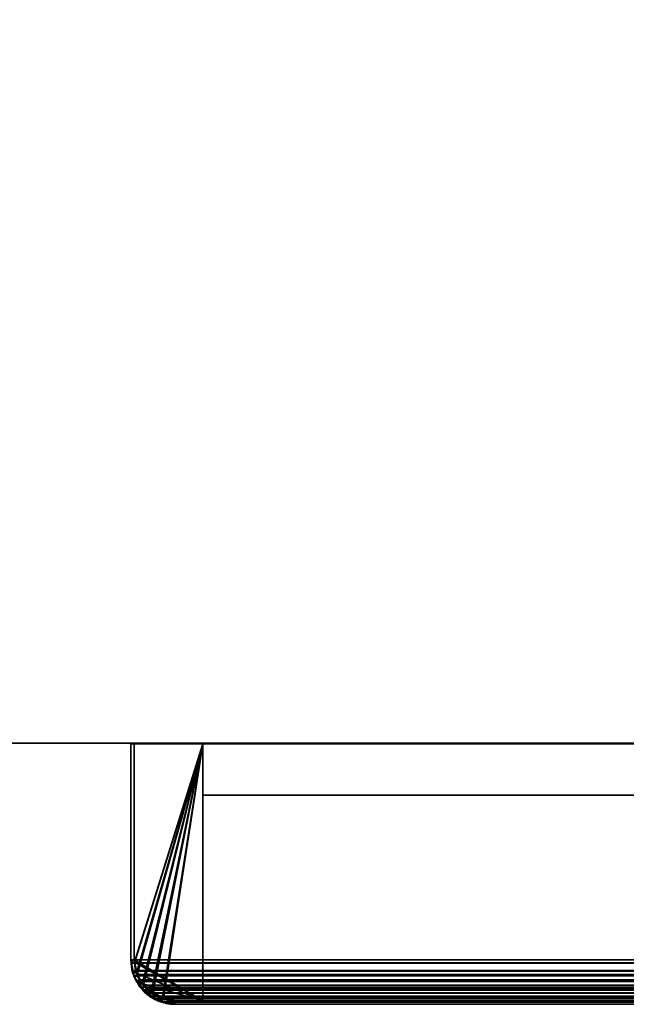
# Model space of a CAD drawing. Header units: millimetres. Extents: x -490 to 6690, y -115 to 132.
# Tile 182 of 256: x 1048 to 1093, y -25 to 47. Entities that reach past the tile are written whole.
import ezdxf

# ---------------------------------------------------------------- set-up
doc = ezdxf.new("R2010")
doc.units = ezdxf.units.MM
doc.layers.add('151', color=7, linetype='Continuous', true_color=0xffffff)

# ---------------------------------------------------------------- blocks, each defined once
blk = doc.blocks.new('UG_SURFACE_002')
at = {"layer": '151', "color": 252, "linetype": 'Continuous', "lineweight": 35}
for points in [[(960, -6.2, -8), (960, 113.2, -8), (1110, 113.2, -8), (1110, -6.2, -8)], [(2040, -6.2, 2202), (2040, 113.2, 2202), (960, 113.2, 2202), (960, -6.2, 2202)], [(2040, -6.2, 2202), (960, -6.2, 2202), (1110, -6.2, 2052), (1890, -6.2, 2052)], [(960, -6.2, 2202), (960, -6.2, -8), (1110, -6.2, -8), (1110, -6.2, 2052)]]:
    blk.add_3dface(points, dxfattribs=at)
blk = doc.blocks.new('UG_SURFACE_110')
at = {"layer": '151', "color": 14, "linetype": 'Continuous', "lineweight": 35}
for points in [[(1056.75, -22, 2100.25), (1056.75, -6.25, 2100.25), (1056.75, -6.25, -8), (1056.75, -22, -8)], [(1056.75, -22, -8), (1056.75, -6.25, -8), (1061.75, -6.25, -8), (1061.75, -25, -8)], [(1061.75, -6.25, 2095.25), (1056.75, -6.25, 2100.25), (1056.75, -22, 2100.25), (1056.779, -22.18, 2100.221)], [(1061.75, -6.25, 2095.25), (1061.75, -6.25, -8), (1056.75, -6.25, -8), (1056.75, -6.25, 2100.25)], [(1056.779, -22.18, 2100.221), (1056.898, -22.932, 2100.101), (1056.92, -22.973, 2100.08), (1061.75, -6.25, 2095.25)], [(1056.92, -22.973, 2100.08), (1057.34, -23.782, 2099.66), (1061.75, -6.25, 2095.25)], [(1061.75, -6.25, 2095.25), (1057.34, -23.782, 2099.66), (1057.348, -23.797, 2099.652), (1057.991, -24.354, 2099.009)], [(1061.75, -6.25, 2095.25), (1057.991, -24.354, 2099.009), (1058.311, -24.633, 2098.689), (1058.805, -24.759, 2098.195)], [(1058.805, -24.759, 2098.195), (1059.75, -25, 2097.25), (1061.75, -25, 2095.25), (1061.75, -6.25, 2095.25)], [(1061.75, -6.25, -8), (1061.75, -6.25, 2095.25), (1061.75, -25, 2095.25), (1061.75, -25, -8)], [(1056.75, -22, -8), (1056.786, -22.181, -8), (1056.779, -22.18, 2100.221)], [(1056.779, -22.18, 2100.221), (1056.75, -22, 2100.25), (1056.75, -22, -8)], [(1061.75, -25, -8), (1056.786, -22.181, -8), (1056.75, -22, -8)], [(1056.898, -22.932, 2100.101), (1056.779, -22.18, 2100.221), (1056.786, -22.181, -8)], [(1056.786, -22.181, -8), (1056.944, -22.973, -8), (1056.92, -22.973, 2100.08)], [(1056.92, -22.973, 2100.08), (1056.898, -22.932, 2100.101), (1056.786, -22.181, -8)], [(1061.75, -25, -8), (1056.944, -22.973, -8), (1056.786, -22.181, -8)], [(1057.34, -23.782, 2099.66), (1056.92, -22.973, 2100.08), (1056.944, -22.973, -8)], [(1056.944, -22.973, -8), (1056.978, -23.148, -8), (1057.34, -23.782, 2099.66)], [(1057.383, -23.754, -8), (1056.978, -23.148, -8), (1056.944, -22.973, -8), (1061.75, -25, -8)], [(1056.978, -23.148, -8), (1057.383, -23.754, -8), (1057.34, -23.782, 2099.66)], [(1057.348, -23.797, 2099.652), (1057.34, -23.782, 2099.66), (1057.383, -23.754, -8)], [(1057.991, -24.354, 2099.009), (1057.348, -23.797, 2099.652), (1057.383, -23.754, -8)], [(1057.383, -23.754, -8), (1057.629, -24.121, -8), (1057.991, -24.354, 2099.009)], [(1057.383, -23.754, -8), (1058.801, -24.811, -8), (1058.602, -24.772, -8), (1057.996, -24.367, -8)], [(1057.383, -23.754, -8), (1061.75, -25, -8), (1059.75, -25, -8), (1058.801, -24.811, -8)], [(1057.996, -24.367, -8), (1057.629, -24.121, -8), (1057.383, -23.754, -8)], [(1057.629, -24.121, -8), (1057.996, -24.367, -8), (1057.991, -24.354, 2099.009)], [(1058.311, -24.633, 2098.689), (1057.991, -24.354, 2099.009), (1057.996, -24.367, -8)], [(1057.996, -24.367, -8), (1058.602, -24.772, -8), (1058.805, -24.759, 2098.195)], [(1058.805, -24.759, 2098.195), (1058.311, -24.633, 2098.689), (1057.996, -24.367, -8)], [(1058.602, -24.772, -8), (1058.801, -24.811, -8), (1058.805, -24.759, 2098.195)], [(1059.75, -25, 2097.25), (1058.805, -24.759, 2098.195), (1058.801, -24.811, -8)], [(1058.801, -24.811, -8), (1059.75, -25, -8), (1059.75, -25, 2097.25)], [(1059.75, -25, 2097.25), (1059.75, -25, -8), (1061.75, -25, -8), (1061.75, -25, 2095.25)]]:
    blk.add_3dface(points, dxfattribs=at)
blk = doc.blocks.new('UG_SURFACE_111')
at = {"layer": '151', "color": 41, "linetype": 'Continuous', "lineweight": 35}
for points in [[(1061.75, -10, -8), (1131.75, -10, -8), (1131.75, -25, -8), (1061.75, -25, -8)], [(1061.75, -25, 2095.25), (1061.75, -10, 2095.25), (1061.75, -10, -8), (1061.75, -25, -8)], [(1131.75, -10, 2025.25), (1131.75, -10, -8), (1061.75, -10, -8), (1061.75, -10, 2095.25)], [(1061.75, -10, 2095.25), (1061.75, -25, 2095.25), (1131.75, -25, 2025.25), (1131.75, -10, 2025.25)], [(1131.75, -10, 2025.25), (1131.75, -25, 2025.25), (1131.75, -25, -8), (1131.75, -10, -8)], [(1061.75, -25, 2095.25), (1061.75, -25, -8), (1131.75, -25, -8), (1131.75, -25, 2025.25)]]:
    blk.add_3dface(points, dxfattribs=at)
blk = doc.blocks.new('UG_SURFACE_112')
at = {"layer": '151', "color": 7, "linetype": 'Continuous', "lineweight": 35}
for points in [[(1136.75, -22, -8), (1136.75, 16, -8), (1137, 16, -8), (1137, -22, -8)], [(1136.75, 16, -8), (1136.75, -22, -8), (1136.75, -22, 2020.25), (1136.75, 16, 2020.25)], [(1136.75, 16, 2020.25), (1137, 16, 2020), (1137, 16, -8), (1136.75, 16, -8)], [(1137, -22, 2020), (1137, 16, 2020), (1136.75, 16, 2020.25), (1136.75, -22, 2020.25)], [(1137, 16, 2020), (1137, -22, 2020), (1137, -22, -8), (1137, 16, -8)], [(1056.5, -22, 2100.5), (1056.5, -6.25, 2100.5), (1056.5, -6.25, -8), (1056.5, -22, -8)], [(1056.75, -22, 2100.25), (1056.75, -6.25, 2100.25), (1056.5, -6.25, 2100.5), (1056.5, -22, 2100.5)], [(1056.75, -6.25, -8), (1056.75, -22, -8), (1056.5, -22, -8), (1056.5, -6.25, -8)], [(1056.5, -6.25, 2100.5), (1056.75, -6.25, 2100.25), (1056.75, -6.25, -8), (1056.5, -6.25, -8)], [(1056.75, -22, -8), (1056.75, -6.25, -8), (1056.75, -6.25, 2100.25), (1056.75, -22, 2100.25)], [(1056.5, -22, -8), (1056.693, -22.976, -8), (1056.661, -23.01, 2100.339)], [(1056.661, -23.01, 2100.339), (1056.5, -22, 2100.5), (1056.5, -22, -8)], [(1056.75, -22, -8), (1056.936, -22.899, -8), (1056.693, -22.976, -8), (1056.5, -22, -8)], [(1056.5, -22, 2100.5), (1056.661, -23.01, 2100.339), (1056.854, -22.785, 2100.146), (1056.75, -22, 2100.25)], [(1056.75, -22, -8), (1056.75, -22, 2100.25), (1056.854, -22.785, 2100.146)], [(1056.854, -22.785, 2100.146), (1056.936, -22.899, -8), (1056.75, -22, -8)], [(1136.521, -23.089, 2020.479), (1136.719, -22.163, -8), (1136.553, -23.027, -8)], [(1136.719, -22.163, -8), (1136.521, -23.089, 2020.479), (1136.645, -22.785, 2020.355)], [(1136.553, -23.027, -8), (1136.719, -22.163, -8), (1136.966, -22.177, -8), (1136.789, -23.114, -8)], [(1136.645, -22.785, 2020.355), (1136.75, -22, -8), (1136.719, -22.163, -8)], [(1136.645, -22.785, 2020.355), (1136.75, -22, 2020.25), (1136.75, -22, -8)], [(1136.75, -22, 2020.25), (1136.645, -22.785, 2020.355), (1136.888, -22.848, 2020.113), (1137, -22, 2020)], [(1136.719, -22.163, -8), (1136.75, -22, -8), (1137, -22, -8), (1136.966, -22.177, -8)], [(1136.77, -23.195, -8), (1136.776, -23.187, -8), (1137, -22, 2020)], [(1137, -22, 2020), (1136.888, -22.848, 2020.113), (1136.77, -23.195, -8)], [(1137, -22, 2020), (1136.776, -23.187, -8), (1136.789, -23.114, -8)], [(1137, -22, 2020), (1136.789, -23.114, -8), (1136.966, -22.177, -8)], [(1136.966, -22.177, -8), (1137, -22, -8), (1137, -22, 2020)], [(1056.979, -23.089, 2100.021), (1056.854, -22.785, 2100.146), (1056.661, -23.01, 2100.339), (1056.747, -23.176, 2100.253)], [(1056.747, -23.176, 2100.253), (1056.661, -23.01, 2100.339), (1056.693, -22.976, -8)], [(1056.736, -23.195, -8), (1056.693, -22.976, -8), (1056.936, -22.899, -8), (1056.978, -23.101, -8)], [(1056.693, -22.976, -8), (1056.736, -23.195, -8), (1056.747, -23.176, 2100.253)], [(1056.936, -22.899, -8), (1056.854, -22.785, 2100.146), (1056.979, -23.089, 2100.021)], [(1056.979, -23.089, 2100.021), (1056.978, -23.101, -8), (1056.936, -22.899, -8)], [(1136.742, -23.169, 2020.258), (1136.888, -22.848, 2020.113), (1136.645, -22.785, 2020.355), (1136.521, -23.089, 2020.479)], [(1136.888, -22.848, 2020.113), (1136.742, -23.169, 2020.258), (1136.77, -23.195, -8)], [(1056.978, -23.101, -8), (1056.995, -23.18, -8), (1056.736, -23.195, -8)], [(1057.148, -23.947, 2099.852), (1056.747, -23.176, 2100.253), (1056.736, -23.195, -8)], [(1056.995, -23.18, -8), (1056.745, -23.237, -8), (1056.736, -23.195, -8)], [(1056.736, -23.195, -8), (1056.745, -23.237, -8), (1057.48, -24.235, 2099.52)], [(1057.48, -24.235, 2099.52), (1057.148, -23.947, 2099.852), (1056.736, -23.195, -8)], [(1056.995, -23.18, -8), (1057.346, -23.702, -8), (1057.148, -23.843, -8), (1056.745, -23.237, -8)], [(1057.48, -24.235, 2099.52), (1056.745, -23.237, -8), (1057.148, -23.843, -8)], [(1056.747, -23.176, 2100.253), (1057.148, -23.947, 2099.852), (1057.137, -23.473, 2099.864), (1056.979, -23.089, 2100.021)], [(1056.995, -23.18, -8), (1056.978, -23.101, -8), (1056.979, -23.089, 2100.021)], [(1056.995, -23.18, -8), (1056.979, -23.089, 2100.021), (1057.137, -23.473, 2099.864)], [(1057.137, -23.473, 2099.864), (1057.346, -23.702, -8), (1056.995, -23.18, -8)], [(1057.639, -24.104, 2099.361), (1057.137, -23.473, 2099.864), (1057.148, -23.947, 2099.852), (1057.48, -24.235, 2099.52)], [(1057.346, -23.702, -8), (1057.137, -23.473, 2099.864), (1057.639, -24.104, 2099.361)], [(1057.452, -24.298, -8), (1057.148, -23.843, -8), (1057.346, -23.702, -8), (1057.629, -24.121, -8)], [(1057.639, -24.104, 2099.361), (1057.629, -24.121, -8), (1057.346, -23.702, -8)], [(1136.084, -23.795, -8), (1135.861, -24.104, 2021.139), (1136.364, -23.473, 2020.637)], [(1136.01, -24.216, 2020.99), (1136.452, -23.805, 2020.548), (1136.364, -23.473, 2020.637), (1135.861, -24.104, 2021.139)], [(1136.048, -24.298, -8), (1136.279, -23.945, -8), (1136.742, -23.169, 2020.258)], [(1136.742, -23.169, 2020.258), (1136.452, -23.805, 2020.548), (1136.048, -24.298, -8)], [(1136.77, -23.195, -8), (1136.279, -23.945, -8), (1136.084, -23.795, -8), (1136.536, -23.102, -8)], [(1136.364, -23.473, 2020.637), (1136.536, -23.102, -8), (1136.084, -23.795, -8)], [(1136.279, -23.945, -8), (1136.77, -23.195, -8), (1136.742, -23.169, 2020.258)], [(1136.364, -23.473, 2020.637), (1136.521, -23.089, 2020.479), (1136.536, -23.102, -8)], [(1136.521, -23.089, 2020.479), (1136.364, -23.473, 2020.637), (1136.452, -23.805, 2020.548), (1136.742, -23.169, 2020.258)], [(1136.553, -23.027, -8), (1136.54, -23.096, -8), (1136.521, -23.089, 2020.479)], [(1136.54, -23.096, -8), (1136.536, -23.102, -8), (1136.521, -23.089, 2020.479)], [(1136.536, -23.102, -8), (1136.54, -23.096, -8), (1136.776, -23.187, -8), (1136.77, -23.195, -8)], [(1136.54, -23.096, -8), (1136.553, -23.027, -8), (1136.789, -23.114, -8), (1136.776, -23.187, -8)], [(1057.148, -23.843, -8), (1057.452, -24.298, -8), (1057.48, -24.235, 2099.52)], [(1057.629, -24.121, -8), (1057.955, -24.334, -8), (1057.805, -24.529, -8), (1057.452, -24.298, -8)], [(1058.192, -24.852, 2098.809), (1057.48, -24.235, 2099.52), (1057.452, -24.298, -8)], [(1057.452, -24.298, -8), (1057.805, -24.529, -8), (1058.563, -24.947, 2098.437)], [(1058.563, -24.947, 2098.437), (1058.192, -24.852, 2098.809), (1057.452, -24.298, -8)], [(1057.48, -24.235, 2099.52), (1057.729, -24.217, 2099.271), (1057.639, -24.104, 2099.361)], [(1058.651, -24.771, 2098.349), (1057.729, -24.217, 2099.271), (1057.48, -24.235, 2099.52), (1058.192, -24.852, 2098.809)], [(1057.629, -24.121, -8), (1057.639, -24.104, 2099.361), (1057.729, -24.217, 2099.271)], [(1057.729, -24.217, 2099.271), (1057.955, -24.334, -8), (1057.629, -24.121, -8)], [(1057.955, -24.334, -8), (1057.729, -24.217, 2099.271), (1058.651, -24.771, 2098.349)], [(1058.555, -25.02, -8), (1057.805, -24.529, -8), (1057.955, -24.334, -8), (1058.648, -24.786, -8)], [(1058.651, -24.771, 2098.349), (1058.648, -24.786, -8), (1057.955, -24.334, -8)], [(1135.35, -24.829, 2021.651), (1136.01, -24.216, 2020.99), (1135.771, -24.217, 2021.23), (1134.849, -24.771, 2022.151)], [(1135.452, -24.404, -8), (1134.849, -24.771, 2022.151), (1135.771, -24.217, 2021.23)], [(1134.849, -24.771, 2022.151), (1135.452, -24.404, -8), (1134.93, -24.755, -8)], [(1134.93, -24.755, -8), (1135.452, -24.404, -8), (1135.593, -24.602, -8), (1134.987, -25.005, -8)], [(1134.945, -25.014, -8), (1134.987, -25.005, -8), (1136.01, -24.216, 2020.99)], [(1136.01, -24.216, 2020.99), (1135.35, -24.829, 2021.651), (1134.945, -25.014, -8)], [(1134.987, -25.005, -8), (1135.593, -24.602, -8), (1136.01, -24.216, 2020.99)], [(1136.048, -24.298, -8), (1135.593, -24.602, -8), (1135.452, -24.404, -8), (1135.871, -24.121, -8)], [(1135.771, -24.217, 2021.23), (1135.871, -24.121, -8), (1135.452, -24.404, -8)], [(1135.593, -24.602, -8), (1136.048, -24.298, -8), (1136.01, -24.216, 2020.99)], [(1135.771, -24.217, 2021.23), (1135.861, -24.104, 2021.139), (1135.871, -24.121, -8)], [(1135.861, -24.104, 2021.139), (1135.771, -24.217, 2021.23), (1136.01, -24.216, 2020.99)], [(1136.084, -23.795, -8), (1135.871, -24.121, -8), (1135.861, -24.104, 2021.139)], [(1135.871, -24.121, -8), (1136.084, -23.795, -8), (1136.279, -23.945, -8), (1136.048, -24.298, -8)], [(1136.452, -23.805, 2020.548), (1136.01, -24.216, 2020.99), (1136.048, -24.298, -8)], [(1057.805, -24.529, -8), (1058.555, -25.02, -8), (1058.563, -24.947, 2098.437)], [(1058.192, -24.852, 2098.809), (1058.563, -24.947, 2098.437), (1058.651, -24.771, 2098.349)], [(1058.648, -24.786, -8), (1058.654, -24.79, -8), (1058.563, -25.026, -8), (1058.555, -25.02, -8)], [(1058.563, -24.947, 2098.437), (1058.555, -25.02, -8), (1058.563, -25.026, -8)], [(1058.563, -24.947, 2098.437), (1058.743, -24.826, 2098.257), (1058.651, -24.771, 2098.349)], [(1058.654, -24.79, -8), (1058.723, -24.803, -8), (1058.636, -25.039, -8), (1058.563, -25.026, -8)], [(1059.75, -25, 2097.25), (1058.743, -24.826, 2098.257), (1058.563, -24.947, 2098.437), (1059.75, -25.25, 2097.25)], [(1059.75, -25.25, 2097.25), (1058.563, -24.947, 2098.437), (1058.563, -25.026, -8)], [(1058.563, -25.026, -8), (1058.636, -25.039, -8), (1059.75, -25.25, 2097.25)], [(1058.723, -24.803, -8), (1059.587, -24.969, -8), (1059.573, -25.216, -8), (1058.636, -25.039, -8)], [(1059.75, -25.25, 2097.25), (1058.636, -25.039, -8), (1059.573, -25.216, -8)], [(1058.654, -24.79, -8), (1058.648, -24.786, -8), (1058.651, -24.771, 2098.349)], [(1058.651, -24.771, 2098.349), (1059.587, -24.969, -8), (1058.723, -24.803, -8)], [(1059.587, -24.969, -8), (1058.651, -24.771, 2098.349), (1058.743, -24.826, 2098.257)], [(1058.723, -24.803, -8), (1058.654, -24.79, -8), (1058.651, -24.771, 2098.349)], [(1059.587, -24.969, -8), (1058.743, -24.826, 2098.257), (1059.75, -25, 2097.25)], [(1059.587, -24.969, -8), (1059.75, -25, -8), (1059.75, -25.25, -8), (1059.573, -25.216, -8)], [(1059.75, -25, 2097.25), (1059.75, -25, -8), (1059.587, -24.969, -8)], [(1059.75, -25, -8), (1133.75, -25, -8), (1133.75, -25.25, -8), (1059.75, -25.25, -8)], [(1059.75, -25, 2097.25), (1133.75, -25, 2023.25), (1133.75, -25, -8), (1059.75, -25, -8)], [(1059.75, -25.25, 2097.25), (1133.75, -25.25, 2023.25), (1133.75, -25, 2023.25), (1059.75, -25, 2097.25)], [(1133.75, -25, -8), (1134.649, -24.814, -8), (1134.726, -25.057, -8), (1133.75, -25.25, -8)], [(1134.649, -24.814, -8), (1133.75, -25, 2023.25), (1134.757, -24.826, 2022.243)], [(1134.649, -24.814, -8), (1133.75, -25, -8), (1133.75, -25, 2023.25)], [(1133.75, -25.25, 2023.25), (1134.935, -24.938, 2022.065), (1134.757, -24.826, 2022.243), (1133.75, -25, 2023.25)], [(1133.75, -25.25, -8), (1134.726, -25.057, -8), (1134.935, -24.938, 2022.065)], [(1134.935, -24.938, 2022.065), (1133.75, -25.25, 2023.25), (1133.75, -25.25, -8)], [(1134.945, -25.014, -8), (1134.726, -25.057, -8), (1134.649, -24.814, -8), (1134.851, -24.772, -8)], [(1134.757, -24.826, 2022.243), (1134.851, -24.772, -8), (1134.649, -24.814, -8)], [(1134.726, -25.057, -8), (1134.945, -25.014, -8), (1134.935, -24.938, 2022.065)], [(1134.757, -24.826, 2022.243), (1134.849, -24.771, 2022.151), (1134.851, -24.772, -8)], [(1134.849, -24.771, 2022.151), (1134.757, -24.826, 2022.243), (1134.935, -24.938, 2022.065)], [(1134.93, -24.755, -8), (1134.851, -24.772, -8), (1134.849, -24.771, 2022.151)], [(1134.849, -24.771, 2022.151), (1134.935, -24.938, 2022.065), (1135.35, -24.829, 2021.651)], [(1134.851, -24.772, -8), (1134.93, -24.755, -8), (1134.987, -25.005, -8), (1134.945, -25.014, -8)], [(1135.35, -24.829, 2021.651), (1134.935, -24.938, 2022.065), (1134.945, -25.014, -8)], [(1059.573, -25.216, -8), (1059.75, -25.25, -8), (1059.75, -25.25, 2097.25)], [(1059.75, -25.25, 2097.25), (1059.75, -25.25, -8), (1133.75, -25.25, -8), (1133.75, -25.25, 2023.25)]]:
    blk.add_3dface(points, dxfattribs=at)
blk = doc.blocks.new('UG_SURFACE_114')
at = {"layer": '151', "color": 41, "linetype": 'Continuous', "lineweight": 35}
for points in [[(1938.25, -25, 2095.25), (1938.25, -10, 2095.25), (1061.75, -10, 2095.25), (1061.75, -25, 2095.25)], [(1131.75, -10, 2025.25), (1131.75, -25, 2025.25), (1061.75, -25, 2095.25), (1061.75, -10, 2095.25)], [(1938.25, -10, 2095.25), (1868.25, -10, 2025.25), (1131.75, -10, 2025.25), (1061.75, -10, 2095.25)], [(1868.25, -25, 2025.25), (1938.25, -25, 2095.25), (1061.75, -25, 2095.25), (1131.75, -25, 2025.25)]]:
    blk.add_3dface(points, dxfattribs=at)
blk = doc.blocks.new('UG_SURFACE_115')
at = {"layer": '151', "color": 14, "linetype": 'Continuous', "lineweight": 35}
for points in [[(1943.25, -6.25, 2100.25), (1938.25, -6.25, 2095.25), (1061.75, -6.25, 2095.25), (1056.75, -6.25, 2100.25)], [(1056.781, -22.233, 2100.219), (1056.75, -22, 2100.25), (1056.75, -6.25, 2100.25), (1061.75, -6.25, 2095.25)], [(1943.25, -22, 2100.25), (1943.25, -6.25, 2100.25), (1056.75, -6.25, 2100.25), (1056.75, -22, 2100.25)], [(1061.75, -6.25, 2095.25), (1056.972, -23.072, 2100.028), (1056.854, -22.785, 2100.146), (1056.781, -22.233, 2100.219)], [(1061.75, -6.25, 2095.25), (1057.431, -23.842, 2099.569), (1057.137, -23.473, 2099.864), (1056.972, -23.072, 2100.028)], [(1058.104, -24.442, 2098.896), (1057.729, -24.217, 2099.271), (1057.431, -23.842, 2099.569), (1061.75, -6.25, 2095.25)], [(1061.75, -6.25, 2095.25), (1058.886, -24.851, 2098.114), (1058.743, -24.826, 2098.257), (1058.104, -24.442, 2098.896)], [(1061.75, -6.25, 2095.25), (1061.75, -25, 2095.25), (1059.75, -25, 2097.25), (1058.886, -24.851, 2098.114)], [(1061.75, -6.25, 2095.25), (1938.25, -6.25, 2095.25), (1938.25, -25, 2095.25), (1061.75, -25, 2095.25)], [(1943.25, -22, 2100.25), (1056.75, -22, 2100.25), (1056.781, -22.233, 2100.219)], [(1056.781, -22.233, 2100.219), (1943.227, -22.237, 2100.227), (1943.25, -22, 2100.25)], [(1943.195, -22.571, 2100.195), (1056.781, -22.233, 2100.219), (1056.854, -22.785, 2100.146)], [(1943.195, -22.571, 2100.195), (1943.227, -22.237, 2100.227), (1056.781, -22.233, 2100.219)], [(1943.195, -22.571, 2100.195), (1056.854, -22.785, 2100.146), (1056.972, -23.072, 2100.028)], [(1056.972, -23.072, 2100.028), (1943.028, -23.076, 2100.028), (1943.195, -22.571, 2100.195)], [(1943.028, -23.076, 2100.028), (1056.972, -23.072, 2100.028), (1057.137, -23.473, 2099.864)], [(1942.954, -23.299, 2099.954), (1943.028, -23.076, 2100.028), (1057.137, -23.473, 2099.864)], [(1942.954, -23.299, 2099.954), (1057.137, -23.473, 2099.864), (1057.431, -23.842, 2099.569)], [(1057.431, -23.842, 2099.569), (1942.576, -23.858, 2099.576), (1942.954, -23.299, 2099.954)], [(1942.46, -24.029, 2099.46), (1057.431, -23.842, 2099.569), (1057.729, -24.217, 2099.271)], [(1942.46, -24.029, 2099.46), (1942.576, -23.858, 2099.576), (1057.431, -23.842, 2099.569)], [(1942.46, -24.029, 2099.46), (1057.729, -24.217, 2099.271), (1058.104, -24.442, 2098.896)], [(1058.104, -24.442, 2098.896), (1941.897, -24.456, 2098.897), (1942.46, -24.029, 2099.46)], [(1941.897, -24.456, 2098.897), (1058.104, -24.442, 2098.896), (1058.743, -24.826, 2098.257)], [(1941.61, -24.674, 2098.61), (1941.897, -24.456, 2098.897), (1058.743, -24.826, 2098.257)], [(1941.61, -24.674, 2098.61), (1058.743, -24.826, 2098.257), (1058.886, -24.851, 2098.114)], [(1058.886, -24.851, 2098.114), (1941.107, -24.795, 2098.107), (1941.61, -24.674, 2098.61)], [(1941.107, -24.795, 2098.107), (1058.886, -24.851, 2098.114), (1059.75, -25, 2097.25)], [(1059.75, -25, 2097.25), (1940.25, -25, 2097.25), (1941.107, -24.795, 2098.107)], [(1938.25, -25, 2095.25), (1940.25, -25, 2097.25), (1059.75, -25, 2097.25), (1061.75, -25, 2095.25)]]:
    blk.add_3dface(points, dxfattribs=at)
blk = doc.blocks.new('UG_SURFACE_117')
at = {"layer": '151', "color": 7, "linetype": 'Continuous', "lineweight": 35}
for points in [[(1056.5, -22, 2100.5), (1056.5, -6.25, 2100.5), (1056.75, -6.25, 2100.25), (1056.75, -22, 2100.25)], [(1943.5, -22, 2100.5), (1943.5, -6.25, 2100.5), (1056.5, -6.25, 2100.5), (1056.5, -22, 2100.5)], [(1943.25, -6.25, 2100.25), (1056.75, -6.25, 2100.25), (1056.5, -6.25, 2100.5), (1943.5, -6.25, 2100.5)], [(1056.75, -22, 2100.25), (1056.75, -6.25, 2100.25), (1943.25, -6.25, 2100.25), (1943.25, -22, 2100.25)], [(1056.534, -22.253, 2100.466), (1056.5, -22, 2100.5), (1056.75, -22, 2100.25)], [(1943.5, -22, 2100.5), (1056.5, -22, 2100.5), (1056.534, -22.253, 2100.466)], [(1056.75, -22, 2100.25), (1056.854, -22.785, 2100.146), (1056.613, -22.85, 2100.387), (1056.534, -22.253, 2100.466)], [(1056.534, -22.253, 2100.466), (1943.475, -22.256, 2100.475), (1943.5, -22, 2100.5)], [(1943.441, -22.619, 2100.441), (1056.534, -22.253, 2100.466), (1056.613, -22.85, 2100.387)], [(1943.441, -22.619, 2100.441), (1943.475, -22.256, 2100.475), (1056.534, -22.253, 2100.466)], [(1056.75, -22, 2100.25), (1943.25, -22, 2100.25), (1943.195, -22.571, 2100.195)], [(1056.854, -22.785, 2100.146), (1056.75, -22, 2100.25), (1943.195, -22.571, 2100.195)], [(1943.441, -22.619, 2100.441), (1056.613, -22.85, 2100.387), (1056.741, -23.162, 2100.259)], [(1056.741, -23.162, 2100.259), (1056.613, -22.85, 2100.387), (1056.854, -22.785, 2100.146), (1056.978, -23.088, 2100.021)], [(1056.741, -23.162, 2100.259), (1943.26, -23.165, 2100.26), (1943.441, -22.619, 2100.441)], [(1056.978, -23.088, 2100.021), (1056.854, -22.785, 2100.146), (1943.195, -22.571, 2100.195)], [(1943.195, -22.571, 2100.195), (1943.023, -23.092, 2100.023), (1056.978, -23.088, 2100.021)], [(1056.978, -23.088, 2100.021), (1057.137, -23.473, 2099.864), (1056.919, -23.596, 2100.081), (1056.741, -23.162, 2100.259)], [(1943.26, -23.165, 2100.26), (1056.741, -23.162, 2100.259), (1056.919, -23.596, 2100.081)], [(1943.179, -23.408, 2100.179), (1943.26, -23.165, 2100.26), (1056.919, -23.596, 2100.081)], [(1943.179, -23.408, 2100.179), (1056.919, -23.596, 2100.081), (1057.237, -23.996, 2099.763)], [(1057.237, -23.996, 2099.763), (1056.919, -23.596, 2100.081), (1057.137, -23.473, 2099.864)], [(1057.137, -23.473, 2099.864), (1056.978, -23.088, 2100.021), (1943.023, -23.092, 2100.023)], [(1057.137, -23.473, 2099.864), (1943.023, -23.092, 2100.023), (1942.954, -23.299, 2099.954)], [(1942.954, -23.299, 2099.954), (1942.46, -24.029, 2099.46), (1057.137, -23.473, 2099.864)], [(1057.137, -23.473, 2099.864), (1942.46, -24.029, 2099.46), (1942.365, -24.101, 2099.365)], [(1942.365, -24.101, 2099.365), (1057.638, -24.103, 2099.362), (1057.137, -23.473, 2099.864)], [(1057.561, -24.402, 2099.439), (1057.237, -23.996, 2099.763), (1057.137, -23.473, 2099.864), (1057.638, -24.103, 2099.362)], [(1057.237, -23.996, 2099.763), (1942.77, -24.012, 2099.77), (1943.179, -23.408, 2100.179)], [(1942.644, -24.198, 2099.644), (1057.237, -23.996, 2099.763), (1057.561, -24.402, 2099.439)], [(1942.644, -24.198, 2099.644), (1942.77, -24.012, 2099.77), (1057.237, -23.996, 2099.763)], [(1057.638, -24.103, 2099.362), (1057.729, -24.217, 2099.271), (1057.561, -24.402, 2099.439)], [(1942.644, -24.198, 2099.644), (1057.561, -24.402, 2099.439), (1057.967, -24.646, 2099.033)], [(1057.967, -24.646, 2099.033), (1057.561, -24.402, 2099.439), (1057.729, -24.217, 2099.271)], [(1057.638, -24.103, 2099.362), (1942.365, -24.101, 2099.365), (1941.61, -24.674, 2098.61)], [(1057.729, -24.217, 2099.271), (1057.638, -24.103, 2099.362), (1941.61, -24.674, 2098.61)], [(1057.729, -24.217, 2099.271), (1941.61, -24.674, 2098.61), (1941.348, -24.737, 2098.348)], [(1941.348, -24.737, 2098.348), (1058.651, -24.771, 2098.349), (1057.729, -24.217, 2099.271)], [(1058.659, -25.061, 2098.341), (1057.967, -24.646, 2099.033), (1057.729, -24.217, 2099.271), (1058.651, -24.771, 2098.349)], [(1057.967, -24.646, 2099.033), (1942.034, -24.661, 2099.034), (1942.644, -24.198, 2099.644)], [(1942.034, -24.661, 2099.034), (1057.967, -24.646, 2099.033), (1058.659, -25.061, 2098.341)], [(1058.743, -24.826, 2098.257), (1058.651, -24.771, 2098.349), (1941.348, -24.737, 2098.348)], [(1058.651, -24.771, 2098.349), (1058.743, -24.826, 2098.257), (1058.659, -25.061, 2098.341)], [(1941.723, -24.897, 2098.723), (1942.034, -24.661, 2099.034), (1058.659, -25.061, 2098.341)], [(1058.814, -25.088, 2098.186), (1058.659, -25.061, 2098.341), (1058.743, -24.826, 2098.257)], [(1941.723, -24.897, 2098.723), (1058.659, -25.061, 2098.341), (1058.814, -25.088, 2098.186)], [(1059.75, -25, 2097.25), (1058.743, -24.826, 2098.257), (1941.348, -24.737, 2098.348)], [(1058.743, -24.826, 2098.257), (1059.75, -25, 2097.25), (1059.75, -25.25, 2097.25), (1058.814, -25.088, 2098.186)], [(1058.814, -25.088, 2098.186), (1941.178, -25.028, 2098.178), (1941.723, -24.897, 2098.723)], [(1941.178, -25.028, 2098.178), (1058.814, -25.088, 2098.186), (1059.75, -25.25, 2097.25)], [(1941.348, -24.737, 2098.348), (1940.25, -25, 2097.25), (1059.75, -25, 2097.25)], [(1866.25, -25, 2023.25), (1133.75, -25, 2023.25), (1059.75, -25, 2097.25), (1940.25, -25, 2097.25)], [(1059.75, -25, 2097.25), (1133.75, -25, 2023.25), (1133.75, -25.25, 2023.25), (1059.75, -25.25, 2097.25)], [(1059.75, -25.25, 2097.25), (1940.25, -25.25, 2097.25), (1941.178, -25.028, 2098.178)], [(1866.25, -25.25, 2023.25), (1940.25, -25.25, 2097.25), (1059.75, -25.25, 2097.25), (1133.75, -25.25, 2023.25)]]:
    blk.add_3dface(points, dxfattribs=at)

msp = doc.modelspace()

# ---------------------------------------------------------------- linework, layer by layer
at = {"layer": '151', "color": 253, "linetype": 'Continuous', "lineweight": -3}
for p, q in [((960, -6.2, 2202), (2040, -6.2, 2202)), ((960, -6.2, -8), (1110, -6.2, -8)), ((1943.5, -6.25, 2100.5), (1056.5, -6.25, 2100.5)), ((1056.5, -22, 2100.5), (1056.5, -6.25, 2100.5)), ((1056.75, -6.25, 2100.25), (1056.5, -6.25, 2100.5)), ((1056.5, -6.25, 2100.5), (1056.5, -22, 2100.5)), ((1056.5, -22, -8), (1056.5, -6.25, -8)), ((1056.5, -6.25, 2100.5), (1056.75, -6.25, 2100.25)), ((1056.5, -6.25, -8), (1056.75, -6.25, -8)), ((1056.5, -6.25, 2100.5), (1056.5, -6.25, -8)), ((1056.75, -6.25, 2100.25), (1056.75, -6.25, -8)), ((1943.25, -6.25, 2100.25), (1056.75, -6.25, 2100.25)), ((1056.75, -22, 2100.25), (1056.75, -6.25, 2100.25)), ((1056.75, -6.25, 2100.25), (1056.75, -6.25, -8)), ((1056.75, -6.25, 2100.25), (1056.75, -22, 2100.25)), ((1056.75, -22, -8), (1056.75, -6.25, -8)), ((1056.75, -22, 2100.25), (1056.75, -6.25, 2100.25)), ((1056.75, -22, 2100.25), (1056.75, -6.25, 2100.25)), ((1056.75, -6.25, 2100.25), (1061.75, -6.25, 2095.25)), ((1056.75, -22, -8), (1056.75, -6.25, -8)), ((1943.25, -6.25, 2100.25), (1056.75, -6.25, 2100.25)), ((1061.75, -6.25, 2095.25), (1056.75, -6.25, 2100.25)), ((1056.75, -6.25, -8), (1061.75, -6.25, -8)), ((1061.75, -6.25, 2095.25), (1061.75, -25, 2095.25)), ((1061.75, -6.25, 2095.25), (1061.75, -6.25, -8)), ((1061.75, -6.25, -8), (1061.75, -25, -8)), ((1938.25, -6.25, 2095.25), (1061.75, -6.25, 2095.25)), ((1061.75, -6.25, 2095.25), (1061.75, -25, 2095.25)), ((1061.75, -25, 2095.25), (1061.75, -10, 2095.25)), ((1061.75, -10, 2095.25), (1061.75, -10, -8)), ((1061.75, -10, 2095.25), (1131.75, -10, 2025.25)), ((1938.25, -10, 2095.25), (1061.75, -10, 2095.25)), ((1131.75, -10, 2025.25), (1061.75, -10, 2095.25)), ((1061.75, -10, 2095.25), (1061.75, -25, 2095.25)), ((1061.75, -10, -8), (1131.75, -10, -8)), ((1061.75, -25, -8), (1061.75, -10, -8)), ((1943.5, -22, 2100.5), (1056.5, -22, 2100.5)), ((1056.5, -22, 2100.5), (1056.5, -22, -8)), ((1056.75, -22, 2100.25), (1056.75, -22, -8)), ((1943.25, -22, 2100.25), (1056.75, -22, 2100.25)), ((1059.75, -25, 2097.25), (1133.75, -25, 2023.25)), ((1940.25, -25, 2097.25), (1059.75, -25, 2097.25)), ((1059.75, -25, 2097.25), (1061.75, -25, 2095.25)), ((1059.75, -25, 2097.25), (1059.75, -25, -8)), ((1940.25, -25, 2097.25), (1059.75, -25, 2097.25)), ((1061.75, -25, -8), (1059.75, -25, -8)), ((1133.75, -25, -8), (1059.75, -25, -8)), ((1061.75, -25, 2095.25), (1059.75, -25, 2097.25)), ((1133.75, -25, 2023.25), (1059.75, -25, 2097.25)), ((1059.75, -25, 2097.25), (1059.75, -25, -8)), ((1061.75, -25, 2095.25), (1131.75, -25, 2025.25)), ((1131.75, -25, -8), (1061.75, -25, -8)), ((1938.25, -25, 2095.25), (1061.75, -25, 2095.25)), ((1131.75, -25, 2025.25), (1061.75, -25, 2095.25)), ((1061.75, -25, 2095.25), (1061.75, -25, -8)), ((1061.75, -25, 2095.25), (1061.75, -25, -8)), ((1938.25, -25, 2095.25), (1061.75, -25, 2095.25)), ((1133.75, -25.25, 2023.25), (1059.75, -25.25, 2097.25)), ((1133.75, -25.25, -8), (1059.75, -25.25, -8)), ((1940.25, -25.25, 2097.25), (1059.75, -25.25, 2097.25)), ((1059.75, -25.25, 2097.25), (1133.75, -25.25, 2023.25)), ((1059.75, -25.25, 2097.25), (1059.75, -25.25, -8))]:
    msp.add_line(p, q, dxfattribs=at)
msp.add_arc((1059.75, -22, -8), 3, 180, 270, dxfattribs=at)
for points in [[(1056.5, -22, 2100.5), (1056.5, -25.25, 2100.5), (1059.75, -25.25, 2097.25)], [(1056.5, -22, -8), (1056.5, -25.25, -8), (1059.75, -25.25, -8)], [(1056.75, -22, 2100.25), (1056.75, -25, 2100.25), (1059.75, -25, 2097.25)]]:
    msp.add_rational_spline(points, [1, 0.707106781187, 1], degree=2, dxfattribs=at)
for points, degree in [([(1056.5, -22, -8), (1056.75, -22, -8)], 1), ([(1943.25, -22, 2100.25), (1647.75, -22, 2100.25), (1352.25, -22, 2100.25), (1056.75, -22, 2100.25)], 3), ([(1056.75, -22, 2100.25), (1056.75, -22, 1397.5), (1056.75, -22, 694.75), (1056.75, -22, -8)], 3), ([(1059.75, -25.25, -8), (1059.75, -25, -8)], 1)]:
    msp.add_open_spline(points, degree=degree, dxfattribs=at)
for points, knots in [([(1056.5, -22, 2100.5), (1056.5, -22.524, 2100.5), (1056.631, -23.028, 2100.369), (1057.054, -23.876, 2099.946), (1057.339, -24.218, 2099.661), (1058.284, -25.015, 2098.716), (1059.015, -25.25, 2097.985), (1059.75, -25.25, 2097.25)], [0, 0, 0, 0, 0.25, 0.25, 0.5, 0.5, 1, 1, 1, 1]), ([(1056.75, -22, 2100.25), (1056.75, -22.484, 2100.25), (1056.871, -22.949, 2100.129), (1057.262, -23.732, 2099.738), (1057.524, -24.047, 2099.476), (1058.396, -24.783, 2098.604), (1059.072, -25, 2097.928), (1059.75, -25, 2097.25)], [0, 0, 0, 0, 0.25, 0.25, 0.5, 0.5, 1, 1, 1, 1]), ([(1056.75, -22, 2100.25), (1056.75, -22.484, 2100.25), (1056.871, -22.949, 2100.129), (1057.262, -23.732, 2099.738), (1057.524, -24.047, 2099.476), (1058.396, -24.783, 2098.604), (1059.072, -25, 2097.928), (1059.75, -25, 2097.25)], [0, 0, 0, 0, 0.25, 0.25, 0.5, 0.5, 1, 1, 1, 1]), ([(1056.75, -22, -8), (1056.75, -22.788, -8), (1057.073, -23.566, -8), (1058.184, -24.677, -8), (1058.962, -25, -8), (1059.75, -25, -8)], [0, 0, 0, 0, 0.5, 0.5, 1, 1, 1, 1]), ([(1056.75, -22, 2100.25), (1056.75, -22.484, 2100.25), (1056.871, -22.949, 2100.129), (1057.262, -23.732, 2099.738), (1057.524, -24.047, 2099.476), (1058.396, -24.783, 2098.604), (1059.072, -25, 2097.928), (1059.75, -25, 2097.25)], [0, 0, 0, 0, 0.25, 0.25, 0.5, 0.5, 1, 1, 1, 1])]:
    msp.add_open_spline(points, degree=3, knots=knots, dxfattribs=at)

# ---------------------------------------------------------------- block references
for name in ['UG_SURFACE_002', 'UG_SURFACE_112', 'UG_SURFACE_117', 'UG_SURFACE_110', 'UG_SURFACE_115', 'UG_SURFACE_111', 'UG_SURFACE_114']:
    msp.add_blockref(name, (0, 0), dxfattribs=at)

doc.saveas('drawing.dxf')
